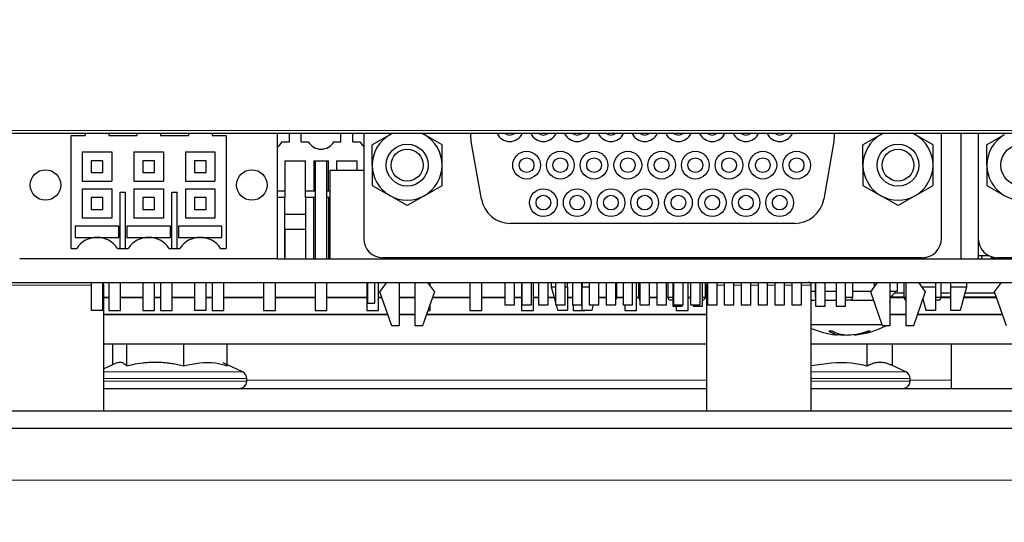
# Paper-space layout 'Blatt5' of a CAD drawing. Header units: millimetres. Extents: x 5 to 418, y 2 to 292.
# Tile 18 of 29: x 242 to 276, y 221 to 238. Entities that reach past the tile are written whole.
import ezdxf

# ---------------------------------------------------------------- set-up
doc = ezdxf.new("R2010")
doc.units = ezdxf.units.MM
doc.layers.add('SLD-0', color=7, linetype='Continuous')
doc.styles.add('SLDTEXTSTYLE0', font='TXT', dxfattribs={"width": 0.605})
doc.dimstyles.new('SLDDIMSTYLE6', dxfattribs={"dimtxt": 3.5, "dimasz": 3.302, "dimexe": 0, "dimexo": 0.0625, "dimgap": 0.875, "dimtad": 1, "dimlfac": 2, "dimrnd": 1e-09, "dimzin": 12, "dimdsep": 46, "dimtxsty": 'SLDTEXTSTYLE0', "dimsah": 1, "dimcen": 0.09, "dimadec": 0, "dimazin": 3, "dimtfac": 1, "dimtofl": 0, "dimtmove": 0, "dimatfit": 3, "dimfxl": 1, "dimfrac": 2, "dimtolj": 1, "dimtzin": 12, "dimarcsym": 0})

# ---------------------------------------------------------------- blocks, each defined once
blk = doc.blocks.new('_D_36')
at = {"layer": 'SLD-0', "color": 7}
for p, q in [((127.43, 162.557), (127.43, 266.477)), ((323.43, 162.557), (323.43, 266.477)), ((127.43, 265.477), (323.43, 265.477))]:
    blk.add_line(p, q, dxfattribs=at)
for points in [[(127.43, 265.477), (130.732, 264.969), (130.732, 265.985)], [(323.43, 265.477), (320.128, 265.985), (320.128, 264.969)]]:
    blk.add_solid(points, dxfattribs=at)
at = {"layer": 'SLD-0', "color": 7, "insert": (221.42, 269.989), "char_height": 3.5, "attachment_point": 1, "style": 'SLDTEXTSTYLE0'}
blk.add_mtext('392', dxfattribs=at)

psp = doc.layouts.new('Blatt5')

# ---------------------------------------------------------------- linework, layer by layer
at = {"color": 7, "linetype": 'Continuous', "lineweight": 18}
for p, q in [((228.7105, 234.6088), (290.1494, 234.6088)), ((241.4274, 229.357), (244.5549, 229.357)), ((244.9549, 229.357), (244.9824, 229.357)), ((265.4274, 229.357), (265.4601, 229.357)), ((265.7851, 229.357), (266.0326, 229.357)), ((266.3576, 229.357), (266.6051, 229.357)), ((266.9301, 229.357), (267.1776, 229.357)), ((267.5026, 229.357), (267.7501, 229.357)), ((268.0751, 229.357), (268.3226, 229.357)), ((268.6476, 229.357), (268.9824, 229.357)), ((244.9824, 226.4243), (249.5846, 226.4243)), ((249.7228, 226.1978), (244.9824, 226.1978)), ((249.5846, 226.4243), (249.6881, 226.4243)), ((249.8324, 226.1978), (249.7228, 226.1978)), ((249.8324, 226.1457), (265.4274, 226.1457)), ((268.9824, 226.4243), (271.1327, 226.4243)), ((271.2151, 226.1978), (268.9824, 226.1978)), ((271.1327, 226.4243), (272.1881, 226.4243)), ((272.3324, 226.1978), (271.2151, 226.1978)), ((272.3324, 226.1457), (273.7299, 226.1457)), ((244.9824, 226.107), (249.7228, 226.107)), ((249.7228, 226.107), (249.8324, 226.107)), ((268.9824, 226.107), (271.2151, 226.107)), ((271.2151, 226.107), (272.3324, 226.107)), ((144.6799, 222.757), (306.1799, 222.757))]:
    psp.add_line(p, q, dxfattribs=at)
at = {"color": 7, "linetype": 'Continuous', "lineweight": 25}
for p, q in [((290.1494, 234.507), (228.7105, 234.507)), ((244.3549, 234.507), (244.3549, 234.432)), ((245.1549, 234.507), (245.1549, 234.432)), ((246.1049, 234.507), (246.1049, 234.432)), ((246.9049, 234.507), (246.9049, 234.432)), ((247.8549, 234.507), (247.8549, 234.432)), ((248.6549, 234.507), (248.6549, 234.432)), ((250.8799, 230.257), (250.8799, 234.507)), ((251.2799, 234.222), (251.2799, 234.507)), ((251.6799, 234.222), (251.6799, 234.507)), ((253.0299, 234.222), (253.0299, 234.507)), ((253.4299, 234.222), (253.4299, 234.507)), ((253.8001, 234.507), (253.8001, 230.9428)), ((254.7743, 234.507), (254.6813, 234.4587)), ((254.6813, 234.4587), (254.7651, 234.507)), ((255.8688, 234.4587), (255.7758, 234.507)), ((255.7851, 234.507), (255.8688, 234.4587)), ((271.4243, 234.507), (271.3313, 234.4587)), ((271.3313, 234.4587), (271.4151, 234.507)), ((272.5188, 234.4587), (272.4258, 234.507)), ((272.4351, 234.507), (272.5188, 234.4587)), ((273.4001, 230.9428), (273.4001, 234.507)), ((274.0524, 234.507), (274.0524, 230.257)), ((274.6501, 234.507), (274.6501, 230.9428)), ((243.8799, 234.432), (244.3549, 234.432)), ((243.8799, 230.607), (243.8799, 234.432)), ((245.1549, 234.432), (246.1049, 234.432)), ((246.9049, 234.432), (247.8549, 234.432)), ((248.6549, 234.432), (249.1299, 234.432)), ((249.1299, 234.432), (249.1299, 230.607)), ((251.0379, 234.222), (251.2799, 234.222)), ((251.6799, 234.222), (251.9219, 234.222)), ((252.7879, 234.222), (253.0299, 234.222)), ((253.4299, 234.222), (253.6719, 234.222)), ((254.6813, 234.4587), (254.0876, 234.1159)), ((256.4626, 234.1159), (255.8688, 234.4587)), ((257.7941, 232.2816), (257.4503, 234.2316)), ((269.7499, 234.2316), (269.406, 232.2816)), ((271.3313, 234.4587), (270.7376, 234.1159)), ((273.1126, 234.1159), (272.5188, 234.4587)), ((275.5313, 234.4587), (274.9376, 234.1159)), ((244.2549, 233.882), (244.2549, 232.882)), ((244.2549, 233.882), (245.2549, 233.882)), ((245.2549, 233.882), (245.2549, 232.882)), ((246.0049, 233.882), (247.0049, 233.882)), ((246.0049, 233.882), (246.0049, 232.882)), ((247.0049, 233.882), (247.0049, 232.882)), ((247.7549, 233.882), (248.7549, 233.882)), ((247.7549, 233.882), (247.7549, 232.882)), ((248.7549, 233.882), (248.7549, 232.882)), ((254.0876, 233.4303), (254.0876, 234.1159)), ((256.4626, 233.4303), (256.4626, 234.1159)), ((270.7376, 233.4303), (270.7376, 234.1159)), ((273.1126, 233.4303), (273.1126, 234.1159)), ((274.9376, 233.4303), (274.9376, 234.1159)), ((244.5549, 233.582), (244.5549, 233.182)), ((244.9549, 233.582), (244.5549, 233.582)), ((244.9549, 233.182), (244.9549, 233.582)), ((246.3049, 233.582), (246.3049, 233.182)), ((246.7049, 233.582), (246.3049, 233.582)), ((246.7049, 233.182), (246.7049, 233.582)), ((248.0549, 233.582), (248.0549, 233.182)), ((248.4549, 233.582), (248.0549, 233.582)), ((248.4549, 233.182), (248.4549, 233.582)), ((251.1299, 233.582), (251.1299, 232.557)), ((251.1299, 233.582), (251.8299, 233.582)), ((251.8299, 232.557), (251.8299, 233.582)), ((252.1049, 233.582), (252.1049, 232.557)), ((252.1049, 233.582), (252.6049, 233.582)), ((252.1549, 233.582), (252.1549, 230.257)), ((252.5549, 230.257), (252.5549, 233.582)), ((252.6049, 232.557), (252.6049, 233.582)), ((252.8799, 233.582), (252.8799, 233.257)), ((252.8799, 233.582), (253.5799, 233.582)), ((253.5799, 233.257), (253.5799, 233.582)), ((244.5549, 233.182), (244.9549, 233.182)), ((246.3049, 233.182), (246.7049, 233.182)), ((248.0549, 233.182), (248.4549, 233.182)), ((252.6549, 233.257), (252.6549, 230.257)), ((252.6549, 233.257), (253.8001, 233.257)), ((254.0876, 233.4303), (254.0876, 232.7447)), ((256.4626, 232.7447), (256.4626, 233.4303)), ((270.7376, 233.4303), (270.7376, 232.7447)), ((273.1126, 232.7447), (273.1126, 233.4303)), ((274.9376, 233.4303), (274.9376, 232.7447)), ((244.2549, 232.882), (245.2549, 232.882)), ((246.0049, 232.882), (247.0049, 232.882)), ((247.7549, 232.882), (248.7549, 232.882)), ((244.2549, 232.632), (245.2549, 232.632)), ((244.2549, 232.632), (244.2549, 231.632)), ((245.2549, 232.632), (245.2549, 231.632)), ((245.5424, 230.607), (245.5424, 232.5195)), ((245.5424, 232.5195), (245.7174, 232.5195)), ((245.7174, 230.607), (245.7174, 232.5195)), ((246.0049, 232.632), (247.0049, 232.632)), ((246.0049, 232.632), (246.0049, 231.632)), ((247.0049, 232.632), (247.0049, 231.632)), ((247.2924, 230.607), (247.2924, 232.5195)), ((247.2924, 232.5195), (247.4674, 232.5195)), ((247.4674, 230.607), (247.4674, 232.5195)), ((247.7549, 232.632), (248.7549, 232.632)), ((247.7549, 232.632), (247.7549, 231.632)), ((248.7549, 232.632), (248.7549, 231.632)), ((250.8799, 232.557), (251.1299, 232.557)), ((251.1299, 232.557), (251.1299, 232.332)), ((251.8299, 232.557), (252.1049, 232.557)), ((251.8299, 232.332), (251.8299, 232.557)), ((252.1049, 232.557), (252.1549, 232.557)), ((252.5549, 232.557), (252.6049, 232.557)), ((252.6049, 232.557), (252.6549, 232.557)), ((254.0876, 232.7447), (254.6813, 232.4019)), ((255.8688, 232.4019), (256.4626, 232.7447)), ((270.7376, 232.7447), (271.3313, 232.4019)), ((272.5188, 232.4019), (273.1126, 232.7447)), ((274.9376, 232.7447), (275.5313, 232.4019)), ((244.5549, 232.332), (244.5549, 231.932)), ((244.9549, 232.332), (244.5549, 232.332)), ((244.9549, 231.932), (244.9549, 232.332)), ((246.3049, 232.332), (246.3049, 231.932)), ((246.7049, 232.332), (246.3049, 232.332)), ((246.7049, 231.932), (246.7049, 232.332)), ((248.0549, 232.332), (248.0549, 231.932)), ((248.4549, 232.332), (248.0549, 232.332)), ((248.4549, 231.932), (248.4549, 232.332)), ((251.1299, 232.332), (250.8799, 232.332)), ((251.1299, 231.257), (251.1299, 232.332)), ((252.1549, 232.332), (251.8299, 232.332)), ((251.8299, 232.332), (251.8299, 231.257)), ((252.1049, 230.257), (252.1049, 232.332)), ((252.6549, 232.332), (252.5549, 232.332)), ((252.6049, 232.332), (252.6049, 230.257)), ((255.2751, 232.0591), (254.6813, 232.4019)), ((255.8688, 232.4019), (255.2751, 232.0591)), ((271.9251, 232.0591), (271.3313, 232.4019)), ((272.5188, 232.4019), (271.9251, 232.0591)), ((244.5549, 231.932), (244.9549, 231.932)), ((246.3049, 231.932), (246.7049, 231.932)), ((248.0549, 231.932), (248.4549, 231.932)), ((245.2549, 231.632), (244.2549, 231.632)), ((247.0049, 231.632), (246.0049, 231.632)), ((248.7549, 231.632), (247.7549, 231.632)), ((251.8299, 231.757), (251.1299, 231.757)), ((245.4924, 231.3578), (244.0174, 231.3578)), ((244.0174, 231.3578), (244.0174, 230.982)), ((245.4924, 230.982), (245.4924, 231.3578)), ((247.2424, 231.3578), (245.7674, 231.3578)), ((245.7674, 231.3578), (245.7674, 230.982)), ((247.2424, 230.982), (247.2424, 231.3578)), ((248.9924, 231.3578), (247.5174, 231.3578)), ((247.5174, 231.3578), (247.5174, 230.982)), ((248.9924, 230.982), (248.9924, 231.3578)), ((251.1299, 231.257), (251.1299, 230.257)), ((251.1299, 231.257), (251.8299, 231.257)), ((251.1299, 230.257), (251.1299, 231.257)), ((251.1299, 231.257), (251.1299, 231.257)), ((251.8299, 231.257), (251.8299, 230.257)), ((268.4212, 231.4553), (258.7789, 231.4553)), ((244.0174, 230.982), (244.7529, 230.982)), ((244.0174, 230.982), (245.4924, 230.982)), ((244.0174, 230.982), (244.0174, 230.982)), ((244.7569, 230.982), (245.4924, 230.982)), ((245.4924, 230.982), (245.4924, 230.982)), ((245.7674, 230.982), (246.5029, 230.982)), ((245.7674, 230.982), (247.2424, 230.982)), ((245.7674, 230.982), (245.7674, 230.982)), ((246.5069, 230.982), (247.2424, 230.982)), ((247.2424, 230.982), (247.2424, 230.982)), ((247.5174, 230.982), (248.2529, 230.982)), ((247.5174, 230.982), (247.5174, 230.982)), ((247.5174, 230.982), (248.9924, 230.982)), ((248.2569, 230.982), (248.9924, 230.982)), ((248.9924, 230.982), (248.9924, 230.982)), ((274.6506, 230.257), (274.6506, 230.9158)), ((243.8799, 230.607), (244.0635, 230.607)), ((245.4464, 230.607), (245.8135, 230.607)), ((247.1964, 230.607), (247.5635, 230.607)), ((248.9464, 230.607), (249.1299, 230.607)), ((250.8799, 230.257), (242.1299, 230.257)), ((250.8799, 230.257), (293.4161, 230.257)), ((272.7501, 230.2928), (254.4501, 230.2928)), ((254.6001, 230.257), (254.6001, 230.2928)), ((255.0001, 230.2928), (255.0001, 230.257)), ((255.3299, 230.2928), (255.3299, 230.257)), ((255.5501, 230.257), (255.5501, 230.2928)), ((255.9501, 230.2928), (255.9501, 230.257)), ((256.0549, 230.257), (256.0549, 230.2928)), ((256.1049, 230.2928), (256.1049, 230.257)), ((256.3799, 230.2928), (256.3799, 230.257)), ((256.3799, 230.257), (256.3799, 230.2928)), ((257.0799, 230.2928), (257.0799, 230.257)), ((257.3549, 230.257), (257.3549, 230.2928)), ((257.4049, 230.2928), (257.4049, 230.257)), ((257.8049, 230.257), (257.8049, 230.2928)), ((257.8549, 230.2928), (257.8549, 230.257)), ((258.1299, 230.2928), (258.1299, 230.257)), ((258.1299, 230.257), (258.1299, 230.2928)), ((258.5901, 230.2928), (258.5901, 230.257)), ((258.9151, 230.257), (258.9151, 230.2928)), ((259.1049, 230.257), (259.1049, 230.2928)), ((259.1549, 230.2928), (259.1549, 230.257)), ((259.1626, 230.2928), (259.1626, 230.257)), ((259.4876, 230.257), (259.4876, 230.2928)), ((259.5549, 230.257), (259.5549, 230.2928)), ((259.6049, 230.2928), (259.6049, 230.257)), ((259.7351, 230.2928), (259.7351, 230.257)), ((260.0601, 230.257), (260.0601, 230.2928)), ((260.3076, 230.2928), (260.3076, 230.257)), ((260.6326, 230.257), (260.6326, 230.2928)), ((260.8801, 230.2928), (260.8801, 230.257)), ((261.2051, 230.257), (261.2051, 230.2928)), ((261.4526, 230.2928), (261.4526, 230.257)), ((261.7776, 230.257), (261.7776, 230.2928)), ((262.0251, 230.2928), (262.0251, 230.257)), ((262.3501, 230.257), (262.3501, 230.2928)), ((262.5976, 230.2928), (262.5976, 230.257)), ((262.9226, 230.257), (262.9226, 230.2928)), ((263.1701, 230.2928), (263.1701, 230.257)), ((263.4951, 230.257), (263.4951, 230.2928)), ((263.7426, 230.2928), (263.7426, 230.257)), ((264.0676, 230.257), (264.0676, 230.2928)), ((264.3151, 230.2928), (264.3151, 230.257)), ((264.6401, 230.257), (264.6401, 230.2928)), ((264.8876, 230.2928), (264.8876, 230.257)), ((265.2126, 230.257), (265.2126, 230.2928)), ((265.4601, 230.2928), (265.4601, 230.257)), ((265.7851, 230.257), (265.7851, 230.2928)), ((266.0326, 230.2928), (266.0326, 230.257)), ((266.3576, 230.257), (266.3576, 230.2928)), ((266.6051, 230.2928), (266.6051, 230.257)), ((266.9301, 230.257), (266.9301, 230.2928)), ((267.1776, 230.2928), (267.1776, 230.257)), ((267.5026, 230.257), (267.5026, 230.2928)), ((267.7501, 230.2928), (267.7501, 230.257)), ((268.0751, 230.257), (268.0751, 230.2928)), ((268.3226, 230.2928), (268.3226, 230.257)), ((268.6476, 230.257), (268.6476, 230.2928)), ((270.5799, 230.257), (270.5806, 230.2928)), ((270.6124, 230.257), (270.6124, 230.2928)), ((270.8974, 230.2928), (270.8974, 230.257)), ((270.9799, 230.2928), (270.9799, 230.257)), ((271.2501, 230.257), (271.2501, 230.2928)), ((271.6501, 230.2928), (271.6501, 230.257)), ((271.6549, 230.257), (271.6549, 230.2928)), ((271.8164, 230.2928), (271.8164, 230.257)), ((271.8974, 230.2928), (271.8974, 230.257)), ((271.9799, 230.2928), (271.9799, 230.257)), ((272.2001, 230.257), (272.2001, 230.2928)), ((272.6001, 230.2928), (272.6001, 230.257)), ((272.8679, 230.257), (272.8679, 230.3035)), ((275.0183, 230.357), (274.6506, 230.357)), ((274.7712, 230.257), (274.7799, 230.357)), ((275.0924, 230.257), (275.0924, 230.3268)), ((275.1354, 230.314), (275.1354, 230.266)), ((275.1354, 230.266), (275.4501, 230.266)), ((275.2924, 230.266), (275.2924, 230.257)), ((293.4097, 230.2928), (275.3001, 230.2928)), ((275.4501, 230.257), (275.4501, 230.2928)), ((239.7049, 229.457), (293.5571, 229.457)), ((244.5549, 229.457), (244.5549, 228.507)), ((244.9549, 228.507), (244.9549, 229.457)), ((244.9824, 225.107), (244.9824, 229.357)), ((245.1549, 229.457), (245.1549, 228.507)), ((245.5549, 228.507), (245.5549, 229.457)), ((246.3049, 229.457), (246.3049, 228.507)), ((246.7049, 228.507), (246.7049, 229.457)), ((246.9049, 229.457), (246.9049, 228.507)), ((247.3049, 228.507), (247.3049, 229.457)), ((248.0549, 229.457), (248.0549, 228.507)), ((248.4549, 228.507), (248.4549, 229.457)), ((248.6549, 229.457), (248.6549, 228.507)), ((249.0549, 228.507), (249.0549, 229.457)), ((250.4049, 229.457), (250.4049, 228.507)), ((250.8049, 228.507), (250.8049, 229.457)), ((252.1549, 229.457), (252.1549, 228.507)), ((252.5549, 228.507), (252.5549, 229.457)), ((253.9049, 229.457), (253.9049, 228.507)), ((253.9299, 229.457), (253.9299, 228.757)), ((254.1799, 228.757), (254.1799, 229.457)), ((254.3049, 228.507), (254.3049, 229.457)), ((254.3501, 229.1303), (254.5835, 229.457)), ((254.7501, 227.9803), (254.3501, 229.1303)), ((255.0001, 229.457), (255.0001, 227.9803)), ((255.5501, 227.9803), (255.5501, 229.457)), ((256.2001, 229.1303), (255.8001, 227.9803)), ((255.9667, 229.457), (256.2001, 229.1303)), ((256.0549, 229.3335), (256.0549, 229.457)), ((257.4049, 229.457), (257.4049, 228.507)), ((257.8049, 228.507), (257.8049, 229.457)), ((258.5901, 229.457), (258.5901, 228.6928)), ((258.9151, 228.6928), (258.9151, 229.457)), ((259.1549, 229.457), (259.1549, 228.507)), ((259.1626, 229.457), (259.1626, 228.6928)), ((259.4876, 228.6928), (259.4876, 229.457)), ((259.5549, 228.507), (259.5549, 229.457)), ((259.7351, 229.457), (259.7351, 228.6928)), ((260.0601, 228.6928), (260.0601, 229.457)), ((260.1651, 229.457), (260.1651, 229.307)), ((260.1651, 229.307), (260.3076, 228.7798)), ((260.1651, 229.307), (260.3076, 229.307)), ((260.3076, 229.457), (260.3076, 228.6928)), ((260.6326, 228.6928), (260.6326, 229.457)), ((260.6326, 229.307), (260.7151, 229.307)), ((260.7151, 229.307), (260.7151, 229.457)), ((260.7151, 229.307), (260.7151, 228.5121)), ((260.8801, 229.457), (260.8801, 228.6928)), ((261.2051, 228.6928), (261.2051, 229.457)), ((261.2151, 229.457), (261.2151, 229.307)), ((261.2151, 229.307), (261.4526, 229.307)), ((261.2151, 228.5121), (261.2151, 229.307)), ((261.4526, 229.457), (261.4526, 228.6928)), ((261.7776, 228.6928), (261.7776, 229.457)), ((262.0251, 229.457), (262.0251, 228.6928)), ((262.3501, 228.6928), (262.3501, 229.457)), ((262.3799, 229.457), (262.3799, 228.957)), ((262.5976, 229.457), (262.5976, 228.6928)), ((262.9226, 228.6928), (262.9226, 229.457)), ((263.0549, 228.507), (263.0549, 229.457)), ((263.1299, 228.957), (263.1299, 229.457)), ((263.1701, 229.457), (263.1701, 228.6928)), ((263.4951, 228.6928), (263.4951, 229.457)), ((263.7426, 229.457), (263.7426, 228.6928)), ((264.0676, 228.6928), (264.0676, 229.457)), ((264.1299, 228.957), (264.1299, 229.457)), ((264.2826, 229.457), (264.2826, 228.6471)), ((264.3151, 229.457), (264.3151, 228.6928)), ((264.6401, 228.6928), (264.6401, 229.457)), ((264.8049, 228.507), (264.8049, 229.457)), ((264.8876, 229.457), (264.8876, 228.6928)), ((265.2126, 228.6928), (265.2126, 229.457)), ((265.2951, 228.6471), (265.2951, 229.457)), ((265.3799, 229.457), (265.3799, 228.957)), ((265.4274, 229.357), (265.4274, 225.107)), ((265.4601, 229.457), (265.4601, 228.6928)), ((265.7851, 228.6928), (265.7851, 229.457)), ((266.0326, 229.457), (266.0326, 228.6928)), ((266.3576, 228.6928), (266.3576, 229.457)), ((266.6051, 229.457), (266.6051, 228.6928)), ((266.9301, 228.6928), (266.9301, 229.457)), ((267.1776, 229.457), (267.1776, 228.6928)), ((267.5026, 228.6928), (267.5026, 229.457)), ((267.7501, 229.457), (267.7501, 228.6928)), ((268.0751, 228.6928), (268.0751, 229.457)), ((268.3226, 229.457), (268.3226, 228.6928)), ((268.6476, 228.6928), (268.6476, 229.457)), ((268.9824, 225.107), (268.9824, 229.357)), ((268.9824, 229.157), (269.1301, 229.157)), ((269.1299, 228.957), (269.1299, 229.457)), ((269.1301, 229.457), (269.1301, 228.6471)), ((269.4501, 228.6471), (269.4501, 229.457)), ((269.4501, 229.157), (269.8226, 229.157)), ((269.8226, 229.457), (269.8226, 228.6471)), ((270.1426, 228.6471), (270.1426, 229.457)), ((270.3799, 229.457), (270.3799, 228.957)), ((270.3799, 229.157), (271.0192, 229.157)), ((271.0001, 229.1303), (271.2335, 229.457)), ((271.4001, 227.9803), (271.0001, 229.1303)), ((271.1299, 229.3121), (271.1299, 229.457)), ((271.6501, 229.457), (271.6501, 227.9803)), ((271.6501, 229.157), (271.9049, 229.157)), ((271.8164, 229.157), (271.8164, 229.1062)), ((271.9049, 229.157), (271.9049, 229.457)), ((272.1299, 228.957), (272.1299, 229.457)), ((272.2001, 227.9803), (272.2001, 229.457)), ((272.8501, 229.1303), (272.4501, 227.9803)), ((272.6167, 229.457), (272.8501, 229.1303)), ((272.6601, 229.457), (272.6601, 229.3962)), ((272.7238, 229.307), (273.2101, 229.307)), ((273.2101, 229.307), (273.2101, 229.457)), ((273.2101, 228.5121), (273.2101, 229.307)), ((273.3799, 229.457), (273.3799, 228.957)), ((273.7101, 229.457), (273.7101, 229.307)), ((273.7101, 229.307), (274.2601, 229.307)), ((273.7101, 229.307), (273.7101, 228.5121)), ((274.0453, 228.5121), (274.2601, 229.307)), ((274.2601, 229.307), (274.2601, 229.457)), ((275.2001, 229.1303), (275.4335, 229.457)), ((275.6001, 227.9803), (275.2001, 229.1303)), ((244.9824, 228.957), (245.1549, 228.957)), ((244.9824, 228.9448), (245.1549, 228.9448)), ((245.5549, 228.957), (246.3049, 228.957)), ((245.5549, 228.9448), (246.3049, 228.9448)), ((246.7049, 228.957), (246.9049, 228.957)), ((246.7049, 228.9448), (246.9049, 228.9448)), ((247.3049, 228.957), (248.0549, 228.957)), ((247.3049, 228.9448), (248.0549, 228.9448)), ((248.4549, 228.957), (248.6549, 228.957)), ((248.4549, 228.9448), (248.6549, 228.9448)), ((249.0549, 228.957), (250.4049, 228.957)), ((249.0549, 228.9448), (250.4049, 228.9448)), ((250.8049, 228.957), (252.1549, 228.957)), ((250.8049, 228.9448), (252.1549, 228.9448)), ((252.5549, 228.957), (253.9049, 228.957)), ((252.5549, 228.9448), (253.9049, 228.9448)), ((254.3049, 228.957), (254.4103, 228.957)), ((254.3049, 228.9448), (254.4146, 228.9448)), ((255.0001, 228.957), (255.5501, 228.957)), ((255.0001, 228.9448), (255.5501, 228.9448)), ((256.1356, 228.9448), (257.4049, 228.9448)), ((256.1398, 228.957), (257.4049, 228.957)), ((257.8049, 228.957), (258.5901, 228.957)), ((257.8049, 228.9448), (258.5901, 228.9448)), ((258.9151, 228.957), (259.1549, 228.957)), ((258.9151, 228.9448), (259.1549, 228.9448)), ((259.5549, 228.957), (259.7351, 228.957)), ((259.5549, 228.9448), (259.7351, 228.9448)), ((260.0601, 228.957), (260.2597, 228.957)), ((260.0601, 228.9448), (260.263, 228.9448)), ((260.7151, 228.957), (260.8801, 228.957)), ((260.7151, 228.9448), (260.8801, 228.9448)), ((261.2051, 228.957), (261.2151, 228.957)), ((261.2151, 228.857), (261.2051, 228.857)), ((261.7776, 228.957), (262.0251, 228.957)), ((261.7776, 228.9448), (262.0251, 228.9448)), ((262.3501, 228.957), (262.3799, 228.957)), ((262.3799, 228.957), (262.3501, 228.8774)), ((262.3754, 228.9448), (262.5976, 228.9448)), ((262.3799, 228.957), (262.5976, 228.957)), ((263.0549, 228.957), (263.1299, 228.957)), ((263.0549, 228.9448), (263.1345, 228.9448)), ((263.1299, 228.957), (263.1701, 228.957)), ((263.1674, 228.857), (263.1299, 228.957)), ((263.1701, 228.857), (263.1674, 228.857)), ((263.4951, 228.957), (263.7426, 228.957)), ((263.4951, 228.9448), (263.7426, 228.9448)), ((264.0676, 228.957), (264.1299, 228.957)), ((264.0676, 228.9448), (264.1345, 228.9448)), ((264.1299, 228.957), (264.2826, 228.957)), ((264.1674, 228.857), (264.1299, 228.957)), ((264.2826, 228.857), (264.1674, 228.857)), ((264.8049, 228.957), (264.8876, 228.957)), ((264.8049, 228.9448), (264.8876, 228.9448)), ((265.2951, 228.957), (265.3799, 228.957)), ((265.3424, 228.857), (265.2951, 228.857)), ((265.3799, 228.957), (265.3424, 228.857)), ((265.3754, 228.9448), (265.4274, 228.9448)), ((265.3799, 228.957), (265.4274, 228.957)), ((268.9824, 228.857), (269.1301, 228.857)), ((269.1299, 228.957), (269.1301, 228.957)), ((269.1301, 228.9565), (269.1299, 228.957)), ((269.4501, 228.857), (269.8226, 228.857)), ((270.1426, 228.957), (270.3799, 228.957)), ((270.1674, 228.857), (270.1426, 228.9232)), ((270.3424, 228.857), (270.1674, 228.857)), ((270.3799, 228.957), (270.3424, 228.857)), ((270.3424, 228.857), (271.0951, 228.857)), ((271.6689, 228.9587), (271.6501, 228.9584)), ((271.6501, 228.9448), (272.1345, 228.9448)), ((271.6501, 228.7769), (271.6549, 228.857)), ((271.6501, 228.857), (271.6549, 228.857)), ((271.6689, 228.9587), (271.8164, 229.1062)), ((272.1299, 228.9587), (271.6689, 228.9587)), ((271.8164, 229.1062), (272.1299, 229.1062)), ((272.1299, 228.957), (272.2001, 228.957)), ((272.1674, 228.857), (272.1299, 228.957)), ((272.2001, 228.857), (272.1674, 228.857)), ((272.7701, 228.9002), (272.8749, 228.5121)), ((273.2101, 228.957), (273.3799, 228.957)), ((273.3424, 228.857), (273.2101, 228.857)), ((273.3799, 228.957), (273.3424, 228.857)), ((273.3754, 228.9448), (273.7101, 228.9448)), ((273.3799, 229.1062), (273.7101, 229.1062)), ((273.7101, 228.9587), (273.3799, 228.9587)), ((274.1623, 228.9448), (275.2646, 228.9448)), ((275.2597, 228.9587), (274.166, 228.9587)), ((274.2059, 229.1062), (275.2084, 229.1062)), ((244.9549, 228.507), (244.5549, 228.507)), ((245.1549, 228.507), (245.5549, 228.507)), ((246.3049, 228.507), (246.7049, 228.507)), ((246.9049, 228.507), (247.3049, 228.507)), ((248.4549, 228.507), (248.0549, 228.507)), ((248.6549, 228.507), (249.0549, 228.507)), ((250.4049, 228.507), (250.8049, 228.507)), ((252.1549, 228.507), (252.5549, 228.507)), ((253.9049, 228.507), (254.3049, 228.507)), ((253.9299, 228.757), (254.1799, 228.757)), ((255.9833, 228.507), (256.0549, 228.507)), ((256.0549, 228.507), (256.0549, 228.713)), ((257.4049, 228.507), (257.8049, 228.507)), ((258.5901, 228.6928), (258.9151, 228.6928)), ((259.1549, 228.507), (259.5549, 228.507)), ((259.1626, 228.6928), (259.4876, 228.6928)), ((259.7351, 228.6928), (260.0601, 228.6928)), ((260.3076, 228.6928), (260.6326, 228.6928)), ((260.3311, 228.6928), (260.3799, 228.5121)), ((260.3799, 228.5121), (260.7151, 228.5121)), ((260.8801, 228.6928), (261.2051, 228.6928)), ((260.9049, 228.6928), (260.9049, 228.507)), ((260.9049, 228.507), (261.3049, 228.507)), ((261.2151, 228.5121), (261.5503, 228.5121)), ((261.3049, 228.507), (261.3049, 228.5121)), ((261.4526, 228.6928), (261.7776, 228.6928)), ((261.5503, 228.5121), (261.5992, 228.6928)), ((262.0251, 228.6928), (262.3501, 228.6928)), ((262.5976, 228.6928), (262.9226, 228.6928)), ((262.6549, 228.6928), (262.6549, 228.507)), ((262.6549, 228.507), (263.0549, 228.507)), ((263.1701, 228.6928), (263.4951, 228.6928)), ((263.7426, 228.6928), (264.0676, 228.6928)), ((264.2826, 228.6471), (264.6026, 228.6471)), ((264.3151, 228.6928), (264.6401, 228.6928)), ((264.4049, 228.6471), (264.4049, 228.507)), ((264.4049, 228.507), (264.8049, 228.507)), ((264.6026, 228.6471), (264.6026, 228.6928)), ((264.8876, 228.6928), (265.2126, 228.6928)), ((264.9751, 228.6928), (264.9751, 228.6471)), ((264.9751, 228.6471), (265.2951, 228.6471)), ((265.4601, 228.6928), (265.7851, 228.6928)), ((266.0326, 228.6928), (266.3576, 228.6928)), ((266.6051, 228.6928), (266.9301, 228.6928)), ((267.1776, 228.6928), (267.5026, 228.6928)), ((267.7501, 228.6928), (268.0751, 228.6928)), ((268.3226, 228.6928), (268.6476, 228.6928)), ((269.1301, 228.6471), (269.4501, 228.6471)), ((269.8226, 228.6471), (270.1426, 228.6471)), ((272.8749, 228.5121), (273.2101, 228.5121)), ((273.7101, 228.5121), (274.0453, 228.5121)), ((254.6148, 228.3692), (244.9824, 228.3692)), ((254.619, 228.357), (244.9824, 228.357)), ((255.5501, 228.3692), (255.0001, 228.3692)), ((255.5501, 228.357), (255.0001, 228.357)), ((265.4274, 228.357), (255.9311, 228.357)), ((265.4274, 228.3692), (255.9354, 228.3692)), ((272.2001, 228.3692), (271.6501, 228.3692)), ((272.2001, 228.357), (271.6501, 228.357)), ((275.469, 228.357), (272.5811, 228.357)), ((275.4648, 228.3692), (272.5854, 228.3692)), ((255.0001, 227.9803), (254.7501, 227.9803)), ((255.8001, 227.9803), (255.5501, 227.9803)), ((268.9824, 228.032), (271.3821, 228.032)), ((271.6501, 227.9803), (271.4001, 227.9803)), ((272.4501, 227.9803), (272.2001, 227.9803)), ((269.7767, 227.7715), (269.7624, 227.7134)), ((269.8759, 227.7302), (269.8586, 227.6724)), ((270.0935, 227.6841), (270.0928, 227.6724)), ((270.4451, 227.6928), (270.4512, 227.6724)), ((270.6804, 227.7382), (270.6848, 227.7134)), ((265.4274, 227.357), (244.9824, 227.357)), ((245.2943, 226.668), (245.2943, 227.357)), ((245.7596, 226.6283), (245.7596, 227.357)), ((247.6953, 226.6283), (247.6953, 227.357)), ((249.1656, 226.6283), (249.1656, 227.357)), ((289.4274, 227.357), (268.9824, 227.357)), ((270.8831, 226.6283), (270.8831, 227.357)), ((271.7436, 226.6316), (271.7436, 227.357)), ((273.7299, 227.357), (273.7299, 226.1457)), ((245.4308, 226.7316), (244.9824, 226.5226)), ((249.6881, 226.4243), (249.0291, 226.7316)), ((272.1881, 226.4243), (271.6646, 226.6684)), ((249.8324, 226.107), (249.8324, 226.1978)), ((272.3324, 226.107), (272.3324, 226.1978)), ((273.7299, 226.1457), (273.7299, 225.857)), ((244.9824, 225.857), (265.4274, 225.857)), ((268.9824, 225.857), (287.9987, 225.857)), ((225.5299, 225.107), (294.2299, 225.107)), ((306.1799, 224.507), (144.6799, 224.507))]:
    psp.add_line(p, q, dxfattribs=at)
at = {"color": 7, "linetype": 'Continuous', "lineweight": 25, "flags": 128}
for points in [[(257.4503, 234.2316), (257.436, 234.4489), (257.4403, 234.507)], [(269.7599, 234.507), (269.7641, 234.4489), (269.7499, 234.2316)], [(250.8799, 234.0544), (250.9585, 234.1185), (251.0379, 234.222)], [(253.6719, 234.222), (253.7514, 234.1185), (253.8001, 234.0757)], [(270.0928, 227.6724), (270.1292, 227.675), (270.1549, 227.6772)]]:
    psp.add_lwpolyline(points, dxfattribs=at)
at = {"color": 7, "linetype": 'Continuous', "lineweight": 25}
for centre, radius in [((255.2751, 233.4303), 0.7112), ((271.9251, 233.4303), 0.7112), ((276.1251, 233.4303), 0.7112), ((255.2751, 233.4303), 0.5391), ((259.3251, 233.4303), 0.47), ((260.4701, 233.4303), 0.47), ((261.6151, 233.4303), 0.47), ((262.7601, 233.4303), 0.47), ((263.9051, 233.4303), 0.47), ((265.0501, 233.4303), 0.47), ((266.1951, 233.4303), 0.47), ((267.3401, 233.4303), 0.47), ((268.4851, 233.4303), 0.47), ((271.9251, 233.4303), 0.5391), ((259.3251, 233.4303), 0.25), ((260.4701, 233.4303), 0.25), ((261.6151, 233.4303), 0.25), ((262.7601, 233.4303), 0.25), ((263.9051, 233.4303), 0.25), ((265.0501, 233.4303), 0.25), ((266.1951, 233.4303), 0.25), ((267.3401, 233.4303), 0.25), ((268.4851, 233.4303), 0.25), ((243.0049, 232.757), 0.5167), ((250.0049, 232.757), 0.5167), ((259.8976, 232.1603), 0.47), ((261.0426, 232.1603), 0.47), ((262.1876, 232.1603), 0.47), ((263.3326, 232.1603), 0.47), ((264.4776, 232.1603), 0.47), ((265.6226, 232.1603), 0.47), ((266.7676, 232.1603), 0.47), ((267.9126, 232.1603), 0.47), ((259.8976, 232.1603), 0.25), ((261.0426, 232.1603), 0.25), ((262.1876, 232.1603), 0.25), ((263.3326, 232.1603), 0.25), ((264.4776, 232.1603), 0.25), ((265.6226, 232.1603), 0.25), ((266.7676, 232.1603), 0.25), ((267.9126, 232.1603), 0.25)]:
    psp.add_circle(centre, radius, dxfattribs=at)
for centre, radius, start, end in [((258.7526, 234.7003), 0.47, 204.27817, 270), ((258.7526, 234.7003), 0.25, 230.62353, 309.37647), ((258.7526, 234.7003), 0.47, 270, 335.72183), ((259.8976, 234.7003), 0.47, 204.27817, 270), ((259.8976, 234.7003), 0.25, 230.62353, 309.37647), ((259.8976, 234.7003), 0.47, 270, 335.72183), ((261.0426, 234.7003), 0.47, 204.27817, 270), ((261.0426, 234.7003), 0.25, 230.62353, 309.37647), ((261.0426, 234.7003), 0.47, 270, 335.72183), ((262.1876, 234.7003), 0.47, 204.27817, 270), ((262.1876, 234.7003), 0.25, 230.62353, 309.37647), ((262.1876, 234.7003), 0.47, 270, 335.72183), ((263.3326, 234.7003), 0.47, 204.27817, 270), ((263.3326, 234.7003), 0.25, 230.62353, 309.37647), ((263.3326, 234.7003), 0.47, 270, 335.72183), ((264.4776, 234.7003), 0.47, 204.27817, 270), ((264.4776, 234.7003), 0.25, 230.62353, 309.37647), ((264.4776, 234.7003), 0.47, 270, 335.72183), ((265.6226, 234.7003), 0.47, 204.27817, 270), ((265.6226, 234.7003), 0.25, 230.62353, 309.37647), ((265.6226, 234.7003), 0.47, 270, 335.72183), ((266.7676, 234.7003), 0.47, 204.27817, 270), ((266.7676, 234.7003), 0.25, 230.62353, 309.37647), ((266.7676, 234.7003), 0.47, 270, 335.72183), ((267.9126, 234.7003), 0.47, 204.27817, 270), ((267.9126, 234.7003), 0.25, 230.62353, 309.37647), ((267.9126, 234.7003), 0.47, 270, 335.72183), ((252.3549, 234.472), 0.5, 210, 330), ((255.2751, 233.4303), 1.1875, 120, 180), ((255.2751, 233.4303), 1.1875, 0, 60), ((271.9251, 233.4303), 1.1875, 120, 180), ((271.9251, 233.4303), 1.1875, 0, 60), ((276.1251, 233.4303), 1.1875, 120, 180), ((255.2751, 233.4303), 1.1875, 180, 240), ((255.2751, 233.4303), 1.1875, 300, 0), ((271.9251, 233.4303), 1.1875, 180, 240), ((271.9251, 233.4303), 1.1875, 300, 0), ((276.1251, 233.4303), 1.1875, 180, 240), ((255.2751, 233.4303), 1.1875, 240, 300), ((258.7789, 232.4553), 1, 190, 270), ((268.4212, 232.4553), 1, 270, 350), ((271.9251, 233.4303), 1.1875, 240, 300), ((276.1251, 233.4303), 1.1875, 240, 300), ((244.7549, 230.157), 0.825, 33.05571, 146.94429), ((246.5049, 230.157), 0.825, 33.05571, 146.94429), ((248.2549, 230.157), 0.825, 33.05571, 146.94429), ((254.4501, 230.9428), 0.65, 180, 270), ((272.7501, 230.9428), 0.65, 270, 0), ((275.3001, 230.9428), 0.65, 180, 270), ((244.8824, 229.357), 0.1, 360, 43.5302), ((265.5274, 229.357), 0.1, 132.34133, 180), ((268.8824, 229.357), 0.1, 360, 90), ((270.1549, 230.6479), 2.9908, 246.91908, 263.33414), ((269.6379, 229.9767), 2.1663, 268.44347, 271.55653), ((270.0656, 228.5027), 0.8455, 234.86822, 248.98596), ((270.3706, 229.0642), 1.4227, 241.72699, 251.70222), ((270.1549, 230.6479), 2.9908, 276.66586, 296.88446), ((270.04, 230.1262), 2.4723, 282.5996, 290.55045), ((270.2393, 229.5886), 1.9274, 283.36658, 292.75426), ((270.9463, 228.7353), 0.9249, 267.61779, 272.38221), ((269.8991, 227.9006), 0.2317, 233.85905, 259.94532), ((270.2337, 230.5317), 2.8628, 262.59532, 267.17976), ((270.3378, 229.6019), 1.9333, 257.64069, 266.41977), ((270.0751, 230.5455), 2.8766, 272.82958, 280.0955), ((270.3653, 228.847), 1.1778, 274.18252, 285.74085), ((249.5824, 226.1978), 0.25, 0, 65), ((272.0824, 226.1978), 0.25, 0, 65), ((249.5824, 226.107), 0.25, 270, 0), ((272.0824, 226.107), 0.25, 270, 0)]:
    psp.add_arc(centre, radius, start, end, dxfattribs=at)
for points, knots in [([(245.4316, 226.7299), (245.4558, 226.7399), (245.4945, 226.7558), (245.548, 226.7548), (245.5916, 226.7457), (245.6417, 226.7242), (245.6978, 226.6873), (245.739, 226.648), (245.7596, 226.6283)], [0, 0, 0, 0, 0.2209947, 0.3523768, 0.4847331, 0.6174035, 0.8084008, 1, 1, 1, 1]), ([(245.7596, 226.6283), (245.8298, 226.6446), (246.0058, 226.6854), (246.2381, 226.7231), (246.4547, 226.7451), (246.6194, 226.7542), (246.7857, 226.7554), (246.9534, 226.7485), (247.1212, 226.7336), (247.3012, 226.7094), (247.493, 226.6753), (247.6278, 226.644), (247.6953, 226.6283)], [0, 0, 0, 0, 0.11022, 0.2766706, 0.3603433, 0.44417, 0.5296925, 0.615399, 0.7016339, 0.7880286, 0.8939201, 1, 1, 1, 1]), ([(247.6953, 226.6283), (248.0561, 226.7046), (248.5505, 226.8091), (249.0348, 226.6668), (249.1656, 226.6283)], [0, 0, 0, 0, 0.7299075, 1, 1, 1, 1]), ([(268.9824, 226.6358), (269.4387, 226.7053), (270.0779, 226.8027), (270.704, 226.6671), (270.8831, 226.6283)], [0, 0, 0, 0, 0.7139162, 1, 1, 1, 1]), ([(270.8831, 226.6283), (270.9086, 226.6417), (270.9851, 226.6819), (271.1145, 226.7313), (271.2459, 226.7549), (271.3522, 226.755), (271.4329, 226.7458), (271.5254, 226.7239), (271.6026, 226.6981), (271.6524, 226.6731), (271.664, 226.6672)], [0, 0, 0, 0, 0.0994192, 0.2986378, 0.4986473, 0.6005969, 0.7033024, 0.8062517, 0.9544613, 1, 1, 1, 1])]:
    psp.add_open_spline(points, degree=3, knots=knots, dxfattribs=at)

# ---------------------------------------------------------------- dimensions: what is measured, and where the dimension line sits
at = {"layer": 'SLD-0', "color": 7}
dim = psp.add_linear_dim(base=(323.4299, 265.4774), p1=(127.4299, 162.557), p2=(323.4299, 162.557), dimstyle='SLDDIMSTYLE6', dxfattribs=at)
dim.commit()
dim.dimension.update_dxf_attribs({"geometry": '_D_36', "text_midpoint": (225.4299, 265.4774), "dimtype": 160})

doc.saveas('drawing.dxf')
